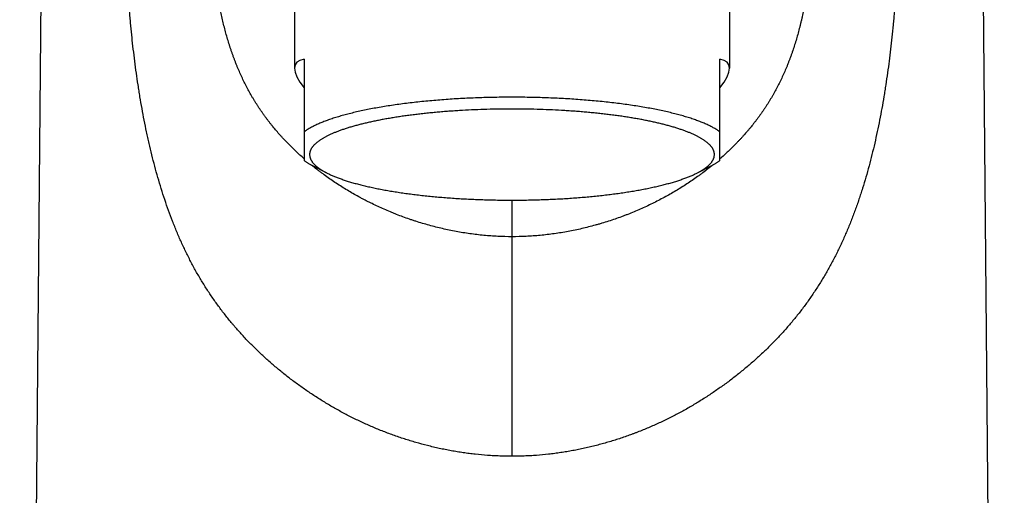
# Model space of a CAD drawing. Header units: millimetres. Extents: x 29 to 368, y 3 to 383.
# Tile 18 of 32: x 79 to 124, y 290 to 312. Entities that reach past the tile are written whole.
import ezdxf

# ---------------------------------------------------------------- set-up
doc = ezdxf.new("R2010")
doc.units = ezdxf.units.MM
doc.header["$LTSCALE"] = 23.1
doc.layers.get('0').update_dxf_attribs({"linetype": 'CONTINUOUS'})

msp = doc.modelspace()

# ---------------------------------------------------------------- linework, layer by layer
at = {"color": 7, "linetype": 'CONTINUOUS'}
for p, q in [((80.739, 341.774), (79.496, 207.237)), ((123.254, 341.774), (124.496, 207.237)), ((92.061, 315.239), (92.061, 309.345)), ((111.931, 315.239), (111.931, 309.345)), ((92.496, 309.755), (92.496, 305.129)), ((111.496, 305.129), (111.496, 309.755)), ((93.518, 304.566), (92.89, 304.89)), ((110.475, 304.566), (111.102, 304.89))]:
    msp.add_line(p, q, dxfattribs=at)
at = {"color": 9, "linetype": 'CONTINUOUS'}
msp.add_line((101.996, 303.317), (101.996, 291.614), dxfattribs=at)
at = {"color": 7, "linetype": 'CONTINUOUS'}
for major_axis, start_param, end_param in [((9.887, -5.782), 2.943249, 3.537272), ((9.887, 5.782), 5.887506, 6.481529)]:
    msp.add_ellipse((101.996, 303.756), major_axis=major_axis, ratio=0.169264, start_param=start_param, end_param=end_param, dxfattribs=at)
at = {"color": 9, "linetype": 'CONTINUOUS'}
for points, knots in [([(101.996, 291.614), (101.903, 291.614), (101.716, 291.615), (101.436, 291.623), (101.157, 291.636), (100.784, 291.66), (100.413, 291.694), (100.043, 291.738), (99.767, 291.776), (99.492, 291.818), (99.218, 291.866), (98.945, 291.917), (98.674, 291.974), (98.404, 292.035), (98.047, 292.122), (97.692, 292.218), (97.341, 292.322), (97.08, 292.404), (96.821, 292.491), (96.564, 292.58), (96.309, 292.674), (96.056, 292.772), (95.805, 292.873), (95.557, 292.978), (95.311, 293.086), (95.068, 293.198), (94.867, 293.295), (94.707, 293.374), (94.47, 293.494), (94.197, 293.639), (93.889, 293.811), (93.66, 293.943), (93.435, 294.078), (93.212, 294.216), (92.991, 294.357), (92.774, 294.501), (92.559, 294.647), (92.346, 294.796), (92.136, 294.948), (91.929, 295.102), (91.725, 295.259), (91.524, 295.418), (91.325, 295.581), (91.064, 295.8), (90.808, 296.025), (90.558, 296.255), (90.312, 296.488), (90.072, 296.727), (89.838, 296.97), (89.666, 297.156), (89.497, 297.343), (89.358, 297.502), (89.249, 297.63), (89.14, 297.759), (88.953, 297.987), (88.746, 298.253), (88.545, 298.523), (88.398, 298.729), (88.254, 298.937), (88.113, 299.148), (87.975, 299.362), (87.841, 299.578), (87.71, 299.796), (87.583, 300.017), (87.459, 300.241), (87.338, 300.467), (87.22, 300.695), (87.067, 301.003), (86.921, 301.314), (86.781, 301.629), (86.678, 301.868), (86.579, 302.109), (86.45, 302.433), (86.297, 302.842), (86.124, 303.339), (85.962, 303.843), (85.81, 304.352), (85.667, 304.867), (85.534, 305.386), (85.431, 305.822), (85.352, 306.173), (85.276, 306.526), (85.186, 306.969), (85.086, 307.504), (85.009, 307.952), (84.95, 308.311), (84.894, 308.672), (84.828, 309.125), (84.755, 309.671), (84.689, 310.219), (84.639, 310.676), (84.601, 311.043), (84.574, 311.319), (84.549, 311.595), (84.525, 311.872), (84.502, 312.149), (84.474, 312.519), (84.441, 312.981), (84.408, 313.538), (84.384, 314.002), (84.367, 314.374), (84.356, 314.653), (84.346, 314.932), (84.334, 315.305), (84.325, 315.678), (84.318, 316.051), (84.314, 316.331), (84.312, 316.611), (84.31, 316.891), (84.31, 317.124), (84.311, 317.311), (84.312, 317.451), (84.313, 317.591), (84.316, 317.778), (84.32, 318.011), (84.326, 318.291), (84.334, 318.571), (84.343, 318.851), (84.354, 319.13), (84.367, 319.41), (84.381, 319.689), (84.396, 319.969), (84.418, 320.34), (84.45, 320.804), (84.494, 321.36), (84.544, 321.915), (84.591, 322.376), (84.632, 322.744), (84.664, 323.019), (84.697, 323.294), (84.745, 323.66), (84.795, 324.025), (84.849, 324.388), (84.906, 324.75), (84.966, 325.112), (85.03, 325.471), (85.081, 325.74), (85.133, 326.008), (85.187, 326.275), (85.243, 326.541), (85.321, 326.894), (85.424, 327.333), (85.557, 327.855), (85.699, 328.372), (85.827, 328.798), (85.935, 329.136), (86.018, 329.388), (86.104, 329.638), (86.193, 329.886), (86.285, 330.132), (86.38, 330.376), (86.478, 330.618), (86.579, 330.858), (86.684, 331.096), (86.792, 331.331), (86.904, 331.564), (87.019, 331.794), (87.137, 332.021), (87.259, 332.246), (87.385, 332.468), (87.514, 332.687), (87.647, 332.903), (87.784, 333.116), (87.924, 333.326), (88.044, 333.498), (88.142, 333.634), (88.216, 333.736), (88.291, 333.836), (88.393, 333.969), (88.522, 334.134), (88.68, 334.328), (88.815, 334.487), (88.924, 334.613), (89.035, 334.737), (89.176, 334.891), (89.347, 335.074), (89.522, 335.253), (89.7, 335.431), (89.88, 335.605), (90.032, 335.749), (90.156, 335.863), (90.249, 335.949), (90.343, 336.033), (90.468, 336.145), (90.627, 336.284), (90.82, 336.449), (91.016, 336.612), (91.28, 336.828), (91.548, 337.039), (91.82, 337.246), (92.097, 337.452), (92.447, 337.705), (92.804, 337.951), (93.093, 338.145), (93.313, 338.289), (93.534, 338.431), (93.758, 338.571), (93.984, 338.709), (94.212, 338.845), (94.442, 338.979), (94.674, 339.11), (94.909, 339.239), (95.145, 339.365), (95.384, 339.489), (95.625, 339.609), (95.869, 339.727), (96.197, 339.88), (96.529, 340.025), (96.865, 340.164), (97.119, 340.264), (97.376, 340.361), (97.634, 340.454), (97.895, 340.542), (98.158, 340.626), (98.422, 340.706), (98.778, 340.806), (99.137, 340.896), (99.499, 340.975), (99.772, 341.029), (100.047, 341.077), (100.323, 341.12), (100.6, 341.156), (100.878, 341.186), (101.157, 341.21), (101.436, 341.227), (101.716, 341.238), (101.903, 341.24), (101.996, 341.24)], [0, 0, 0, 0, 0.004088, 0.008175, 0.012261, 0.016345, 0.024503, 0.028576, 0.032645, 0.036708, 0.040766, 0.044817, 0.048862, 0.052899, 0.056928, 0.064961, 0.068964, 0.072958, 0.076942, 0.080916, 0.08488, 0.088833, 0.092777, 0.096709, 0.100631, 0.104542, 0.108443, 0.110389, 0.112332, 0.120079, 0.123937, 0.127784, 0.131621, 0.135447, 0.139263, 0.143069, 0.146865, 0.150651, 0.154428, 0.158196, 0.161955, 0.165705, 0.169448, 0.173183, 0.180631, 0.184346, 0.188056, 0.19546, 0.199156, 0.202849, 0.206539, 0.210227, 0.21207, 0.213914, 0.2176, 0.224973, 0.228662, 0.232354, 0.236049, 0.239749, 0.243454, 0.247165, 0.250881, 0.254605, 0.258336, 0.262075, 0.265821, 0.269576, 0.27711, 0.28089, 0.28468, 0.288479, 0.292287, 0.299932, 0.307614, 0.315334, 0.323089, 0.330878, 0.338701, 0.346555, 0.350494, 0.35444, 0.362353, 0.370292, 0.378258, 0.382249, 0.386247, 0.394257, 0.402289, 0.410339, 0.418406, 0.422446, 0.42649, 0.430537, 0.434587, 0.438641, 0.442698, 0.45082, 0.458953, 0.467096, 0.47117, 0.475247, 0.479325, 0.483404, 0.491568, 0.495652, 0.499737, 0.503822, 0.507909, 0.511995, 0.514039, 0.516083, 0.518126, 0.52017, 0.524257, 0.528344, 0.53243, 0.536516, 0.5406, 0.544683, 0.548764, 0.552843, 0.556921, 0.565069, 0.573207, 0.581332, 0.589443, 0.593493, 0.597539, 0.601581, 0.605618, 0.613676, 0.617698, 0.621714, 0.629727, 0.633724, 0.637714, 0.641697, 0.645674, 0.649642, 0.653603, 0.661499, 0.669361, 0.677185, 0.68497, 0.688847, 0.692714, 0.696571, 0.700416, 0.704251, 0.708075, 0.711886, 0.715687, 0.719475, 0.723251, 0.727016, 0.730769, 0.73451, 0.738241, 0.74196, 0.74567, 0.749371, 0.753062, 0.756745, 0.760421, 0.762256, 0.76409, 0.765922, 0.767753, 0.771411, 0.775066, 0.778718, 0.780543, 0.782369, 0.78602, 0.789673, 0.793329, 0.79699, 0.800655, 0.804327, 0.806165, 0.808006, 0.809848, 0.811693, 0.815388, 0.819092, 0.822805, 0.826527, 0.834002, 0.837754, 0.841517, 0.849076, 0.856678, 0.860496, 0.864325, 0.868165, 0.872016, 0.875878, 0.87975, 0.883633, 0.887527, 0.89143, 0.895345, 0.899269, 0.903203, 0.907147, 0.911101, 0.919037, 0.923019, 0.92701, 0.93101, 0.935018, 0.939035, 0.943059, 0.947091, 0.951131, 0.95923, 0.963289, 0.967353, 0.971422, 0.975496, 0.979574, 0.983655, 0.987739, 0.991825, 0.995912, 1, 1, 1, 1]), ([(101.996, 341.24), (102.09, 341.24), (102.276, 341.238), (102.556, 341.227), (102.835, 341.209), (103.113, 341.185), (103.391, 341.154), (103.668, 341.117), (103.943, 341.073), (104.308, 341.008), (104.761, 340.911), (105.298, 340.773), (105.74, 340.641), (106.09, 340.527), (106.349, 340.437), (106.607, 340.342), (106.862, 340.244), (107.116, 340.141), (107.367, 340.035), (107.616, 339.926), (107.822, 339.831), (107.985, 339.754), (108.148, 339.676), (108.43, 339.537), (108.748, 339.371), (109.063, 339.2), (109.296, 339.069), (109.527, 338.936), (109.756, 338.8), (109.982, 338.662), (110.207, 338.522), (110.392, 338.404), (110.54, 338.309), (110.686, 338.212), (110.868, 338.091), (111.085, 337.944), (111.263, 337.82), (111.405, 337.72), (111.546, 337.62), (111.721, 337.493), (111.93, 337.34), (112.136, 337.185), (112.407, 336.976), (112.675, 336.764), (112.939, 336.548), (113.134, 336.385), (113.326, 336.22), (113.485, 336.081), (113.611, 335.968), (113.736, 335.856), (113.89, 335.714), (114.043, 335.57), (114.164, 335.454), (114.254, 335.366), (114.343, 335.278), (114.461, 335.16), (114.607, 335.011), (114.779, 334.83), (114.949, 334.646), (115.115, 334.459), (115.25, 334.301), (115.357, 334.174), (115.436, 334.077), (115.515, 333.98), (115.618, 333.849), (115.745, 333.683), (115.894, 333.481), (116.039, 333.276), (116.157, 333.102), (116.249, 332.962), (116.341, 332.821), (116.453, 332.642), (116.583, 332.424), (116.71, 332.204), (116.833, 331.981), (116.953, 331.755), (117.069, 331.526), (117.182, 331.295), (117.291, 331.061), (117.396, 330.824), (117.499, 330.586), (117.598, 330.345), (117.693, 330.101), (117.786, 329.856), (117.876, 329.609), (117.963, 329.36), (118.047, 329.109), (118.155, 328.772), (118.258, 328.433), (118.356, 328.09), (118.45, 327.745), (118.539, 327.398), (118.624, 327.049), (118.685, 326.785), (118.744, 326.521), (118.8, 326.255), (118.855, 325.989), (118.907, 325.721), (118.958, 325.453), (119.022, 325.094), (119.098, 324.643), (119.182, 324.099), (119.245, 323.644), (119.293, 323.279), (119.327, 323.005), (119.359, 322.73), (119.39, 322.454), (119.419, 322.179), (119.456, 321.81), (119.498, 321.348), (119.542, 320.793), (119.58, 320.237), (119.607, 319.772), (119.626, 319.4), (119.638, 319.121), (119.649, 318.842), (119.659, 318.562), (119.667, 318.283), (119.673, 318.003), (119.678, 317.723), (119.68, 317.49), (119.682, 317.304), (119.682, 317.117), (119.682, 316.884), (119.681, 316.605), (119.678, 316.325), (119.675, 316.092), (119.672, 315.906), (119.668, 315.719), (119.663, 315.486), (119.655, 315.207), (119.646, 314.928), (119.636, 314.649), (119.625, 314.37), (119.608, 313.999), (119.588, 313.628), (119.567, 313.257), (119.543, 312.887), (119.517, 312.518), (119.488, 312.148), (119.465, 311.872), (119.441, 311.596), (119.407, 311.228), (119.361, 310.77), (119.3, 310.221), (119.233, 309.674), (119.16, 309.13), (119.093, 308.677), (119.037, 308.317), (118.978, 307.958), (118.9, 307.51), (118.799, 306.977), (118.691, 306.446), (118.574, 305.92), (118.449, 305.397), (118.315, 304.879), (118.171, 304.366), (118.043, 303.942), (117.936, 303.606), (117.853, 303.356), (117.767, 303.107), (117.679, 302.86), (117.588, 302.615), (117.494, 302.371), (117.397, 302.129), (117.297, 301.889), (117.194, 301.652), (117.053, 301.338), (116.905, 301.027), (116.751, 300.721), (116.633, 300.494), (116.511, 300.269), (116.386, 300.046), (116.258, 299.826), (116.083, 299.536), (115.856, 299.18), (115.57, 298.762), (115.271, 298.354), (115.011, 298.023), (114.797, 297.763), (114.634, 297.571), (114.468, 297.381), (114.242, 297.131), (113.952, 296.824), (113.652, 296.526), (113.407, 296.293), (113.157, 296.062), (112.902, 295.837), (112.642, 295.617), (112.443, 295.455), (112.242, 295.294), (112.039, 295.137), (111.832, 294.982), (111.623, 294.83), (111.411, 294.68), (111.197, 294.533), (111.016, 294.412), (110.87, 294.318), (110.723, 294.223), (110.538, 294.108), (110.313, 293.972), (110.086, 293.838), (109.856, 293.708), (109.623, 293.581), (109.388, 293.458), (109.151, 293.337), (108.91, 293.22), (108.668, 293.107), (108.423, 292.997), (108.175, 292.891), (107.925, 292.789), (107.715, 292.707), (107.546, 292.643), (107.376, 292.58), (107.163, 292.504), (106.904, 292.417), (106.644, 292.334), (106.381, 292.255), (106.117, 292.18), (105.851, 292.109), (105.583, 292.042), (105.314, 291.98), (105.043, 291.923), (104.771, 291.87), (104.498, 291.822), (104.223, 291.779), (103.947, 291.74), (103.578, 291.696), (103.207, 291.661), (102.835, 291.636), (102.556, 291.623), (102.276, 291.615), (102.09, 291.614), (101.996, 291.614)], [0, 0, 0, 0, 0.004088, 0.008176, 0.012262, 0.016346, 0.020427, 0.024506, 0.02858, 0.03265, 0.040773, 0.048873, 0.056946, 0.060972, 0.064989, 0.068999, 0.073, 0.076992, 0.080976, 0.08495, 0.088916, 0.090895, 0.092872, 0.096818, 0.104682, 0.108599, 0.112506, 0.116403, 0.12029, 0.124166, 0.128032, 0.131887, 0.133811, 0.135732, 0.139565, 0.143388, 0.1472, 0.149102, 0.151001, 0.15479, 0.158569, 0.162337, 0.166095, 0.173579, 0.177306, 0.181023, 0.184731, 0.188431, 0.190277, 0.192121, 0.195803, 0.199478, 0.201313, 0.203146, 0.204978, 0.206808, 0.210465, 0.214119, 0.217769, 0.221419, 0.225069, 0.226895, 0.228721, 0.230548, 0.232375, 0.236034, 0.239699, 0.243369, 0.247047, 0.248889, 0.250733, 0.254427, 0.258131, 0.261845, 0.26557, 0.269306, 0.273054, 0.276813, 0.280584, 0.284367, 0.288162, 0.29197, 0.295789, 0.299619, 0.303461, 0.307313, 0.311177, 0.315051, 0.32283, 0.326734, 0.330649, 0.338506, 0.342448, 0.346399, 0.350358, 0.354325, 0.3583, 0.362282, 0.366271, 0.370267, 0.378278, 0.386314, 0.394371, 0.398407, 0.402448, 0.406494, 0.410544, 0.414597, 0.418655, 0.42678, 0.434917, 0.443065, 0.451222, 0.455304, 0.459387, 0.463471, 0.467557, 0.471643, 0.47573, 0.479818, 0.483906, 0.485949, 0.487993, 0.49208, 0.496167, 0.500253, 0.504338, 0.50638, 0.508422, 0.512504, 0.516586, 0.520666, 0.524744, 0.52882, 0.532895, 0.541037, 0.545105, 0.54917, 0.557292, 0.561349, 0.565402, 0.569452, 0.573499, 0.581582, 0.589648, 0.597697, 0.605727, 0.613736, 0.617732, 0.621723, 0.629686, 0.637623, 0.645533, 0.653414, 0.661265, 0.669083, 0.676868, 0.684619, 0.68848, 0.692333, 0.696177, 0.700011, 0.703835, 0.70765, 0.711455, 0.715251, 0.719038, 0.722815, 0.730343, 0.734095, 0.737839, 0.741574, 0.745303, 0.749024, 0.752739, 0.760151, 0.767544, 0.774925, 0.782299, 0.785987, 0.789675, 0.793365, 0.797057, 0.804451, 0.811861, 0.815573, 0.819291, 0.826747, 0.830485, 0.834231, 0.837985, 0.841747, 0.845519, 0.849299, 0.853088, 0.856887, 0.860696, 0.862604, 0.864515, 0.868344, 0.872183, 0.876033, 0.879893, 0.883764, 0.887645, 0.891536, 0.895439, 0.899352, 0.903275, 0.907209, 0.911154, 0.915109, 0.91709, 0.919074, 0.923049, 0.927034, 0.931029, 0.935033, 0.939045, 0.943067, 0.947097, 0.951134, 0.955179, 0.959231, 0.963289, 0.967353, 0.971422, 0.975496, 0.983654, 0.987738, 0.991825, 0.995912, 1, 1, 1, 1]), ([(92.496, 305.205), (92.367, 305.319), (92.176, 305.492), (91.929, 305.731), (91.748, 305.913), (91.601, 306.067), (91.486, 306.193), (91.372, 306.319), (91.233, 306.478), (91.097, 306.641), (90.99, 306.773), (90.912, 306.872), (90.834, 306.972), (90.758, 307.074), (90.683, 307.176), (90.622, 307.261), (90.574, 307.33), (90.538, 307.382), (90.502, 307.434), (90.466, 307.487), (90.431, 307.539), (90.385, 307.61), (90.327, 307.699), (90.26, 307.807), (90.193, 307.916), (90.127, 308.026), (90.041, 308.175), (89.894, 308.441), (89.736, 308.753), (89.588, 309.073), (89.499, 309.277), (89.43, 309.443), (89.379, 309.568), (89.33, 309.695), (89.282, 309.823), (89.235, 309.951), (89.189, 310.081), (89.144, 310.212), (89.086, 310.388), (89.017, 310.61), (88.939, 310.879), (88.866, 311.15), (88.797, 311.424), (88.733, 311.701), (88.674, 311.979), (88.619, 312.258), (88.568, 312.539), (88.521, 312.821), (88.478, 313.104), (88.438, 313.387), (88.403, 313.672), (88.37, 313.956), (88.342, 314.242), (88.316, 314.527), (88.285, 314.908), (88.255, 315.385), (88.232, 315.862), (88.219, 316.244), (88.211, 316.531), (88.205, 316.817), (88.202, 317.056), (88.201, 317.247), (88.2, 317.391), (88.199, 317.534), (88.199, 317.677), (88.2, 317.82), (88.201, 318.011), (88.203, 318.25), (88.208, 318.536), (88.217, 318.917), (88.234, 319.393), (88.259, 319.869), (88.284, 320.249), (88.305, 320.533), (88.329, 320.818), (88.366, 321.196), (88.398, 321.48), (88.422, 321.669)], [0, 0, 0, 0, 0.029248, 0.043808, 0.058328, 0.072812, 0.080042, 0.087262, 0.101675, 0.11606, 0.123246, 0.130425, 0.137599, 0.144769, 0.151934, 0.159095, 0.162674, 0.166253, 0.16983, 0.173406, 0.176986, 0.180573, 0.187765, 0.194981, 0.20222, 0.209485, 0.216775, 0.23144, 0.261131, 0.276169, 0.29134, 0.298976, 0.306644, 0.314343, 0.322075, 0.329839, 0.337632, 0.345454, 0.353303, 0.369078, 0.384942, 0.400884, 0.416894, 0.432953, 0.449055, 0.465193, 0.481359, 0.497545, 0.513748, 0.529964, 0.546189, 0.562419, 0.578652, 0.594886, 0.611121, 0.643588, 0.676054, 0.692286, 0.708519, 0.724753, 0.740988, 0.749105, 0.757222, 0.765339, 0.773455, 0.781569, 0.789681, 0.8059, 0.82211, 0.838312, 0.870686, 0.903028, 0.91919, 0.935349, 0.951508, 0.967667, 1, 1, 1, 1]), ([(115.571, 321.671), (115.594, 321.482), (115.627, 321.199), (115.663, 320.821), (115.687, 320.536), (115.709, 320.252), (115.728, 319.967), (115.744, 319.683), (115.762, 319.302), (115.775, 318.922), (115.784, 318.541), (115.789, 318.254), (115.792, 318.016), (115.793, 317.825), (115.793, 317.682), (115.793, 317.538), (115.793, 317.395), (115.792, 317.252), (115.79, 317.061), (115.787, 316.822), (115.782, 316.535), (115.774, 316.249), (115.761, 315.867), (115.738, 315.39), (115.708, 314.913), (115.677, 314.532), (115.652, 314.247), (115.623, 313.962), (115.591, 313.677), (115.561, 313.44), (115.536, 313.251), (115.516, 313.109), (115.495, 312.968), (115.465, 312.779), (115.426, 312.544), (115.375, 312.263), (115.32, 311.984), (115.271, 311.752), (115.229, 311.567), (115.196, 311.429), (115.163, 311.291), (115.116, 311.109), (115.055, 310.882), (114.977, 310.613), (114.895, 310.346), (114.821, 310.127), (114.76, 309.953), (114.713, 309.824), (114.665, 309.696), (114.616, 309.569), (114.565, 309.443), (114.496, 309.277), (114.407, 309.072), (114.258, 308.751), (114.1, 308.438), (113.952, 308.171), (113.866, 308.021), (113.8, 307.911), (113.734, 307.801), (113.666, 307.693), (113.608, 307.604), (113.562, 307.533), (113.526, 307.48), (113.491, 307.428), (113.455, 307.376), (113.419, 307.323), (113.37, 307.254), (113.309, 307.169), (113.234, 307.066), (113.158, 306.965), (113.054, 306.831), (112.949, 306.699), (112.841, 306.568), (112.731, 306.439), (112.62, 306.311), (112.506, 306.185), (112.419, 306.091), (112.332, 305.998), (112.213, 305.875), (112.063, 305.724), (111.878, 305.545), (111.689, 305.37), (111.561, 305.256), (111.496, 305.199)], [0, 0, 0, 0, 0.032291, 0.04843, 0.064568, 0.080708, 0.096852, 0.113002, 0.12916, 0.161503, 0.177691, 0.193888, 0.210095, 0.218201, 0.226309, 0.234419, 0.24253, 0.250641, 0.258753, 0.274976, 0.291199, 0.30742, 0.323641, 0.356083, 0.388527, 0.40475, 0.420973, 0.437196, 0.453416, 0.469632, 0.477738, 0.485841, 0.493942, 0.502039, 0.518221, 0.534384, 0.550522, 0.566627, 0.574664, 0.582691, 0.590706, 0.59871, 0.614666, 0.630546, 0.64634, 0.662036, 0.669843, 0.677621, 0.685369, 0.693086, 0.700771, 0.708425, 0.723636, 0.738714, 0.768487, 0.783192, 0.790501, 0.797784, 0.80504, 0.812273, 0.819482, 0.823076, 0.826664, 0.830248, 0.833832, 0.837417, 0.841002, 0.848174, 0.855349, 0.862526, 0.869707, 0.884079, 0.891271, 0.898466, 0.912873, 0.920087, 0.92731, 0.934541, 0.941779, 0.956278, 0.970812, 0.985385, 1, 1, 1, 1]), ([(101.996, 301.646), (101.781, 301.646), (101.459, 301.653), (101.03, 301.679), (100.602, 301.714), (100.177, 301.764), (99.755, 301.828), (99.44, 301.883), (99.127, 301.945), (98.714, 302.035), (98.306, 302.139), (97.902, 302.254), (97.652, 302.332), (97.453, 302.397), (97.257, 302.464), (97.012, 302.551), (96.771, 302.643), (96.579, 302.719), (96.389, 302.797), (96.153, 302.898), (95.874, 303.024), (95.644, 303.133), (95.462, 303.223), (95.327, 303.292), (95.192, 303.362), (95.014, 303.457), (94.707, 303.627), (94.278, 303.882), (93.862, 304.154), (93.537, 304.381), (93.339, 304.526), (93.182, 304.645), (93.027, 304.765), (92.912, 304.856), (92.836, 304.918)], [0, 0, 0, 0, 0.065075, 0.097583, 0.130054, 0.194836, 0.227132, 0.259351, 0.291484, 0.323526, 0.38731, 0.41905, 0.450682, 0.466456, 0.482203, 0.513608, 0.544895, 0.560494, 0.576061, 0.6071, 0.638009, 0.668793, 0.68414, 0.699458, 0.714745, 0.730003, 0.760431, 0.820945, 0.881024, 0.910912, 0.940703, 0.955564, 0.970401, 1, 1, 1, 1]), ([(111.179, 304.93), (111.103, 304.868), (110.95, 304.745), (110.755, 304.596), (110.597, 304.478), (110.437, 304.362), (110.152, 304.163), (109.735, 303.891), (109.306, 303.635), (108.954, 303.439), (108.686, 303.298), (108.414, 303.161), (108.138, 303.029), (107.858, 302.903), (107.575, 302.781), (107.336, 302.685), (107.143, 302.61), (106.949, 302.537), (106.704, 302.45), (106.407, 302.351), (106.157, 302.273), (105.955, 302.214), (105.752, 302.157), (105.497, 302.089), (105.085, 301.989), (104.668, 301.903), (104.247, 301.829), (103.823, 301.765), (103.396, 301.715), (102.967, 301.679), (102.536, 301.653), (102.212, 301.646), (101.996, 301.646)], [0, 0, 0, 0, 0.029581, 0.059253, 0.074126, 0.089021, 0.118881, 0.178897, 0.239345, 0.269741, 0.300254, 0.330887, 0.361642, 0.392524, 0.423537, 0.454683, 0.470304, 0.485956, 0.51735, 0.548866, 0.580497, 0.596355, 0.612242, 0.644096, 0.676056, 0.740276, 0.772527, 0.80486, 0.869731, 0.902252, 0.934813, 1, 1, 1, 1])]:
    msp.add_open_spline(points, degree=3, knots=knots, dxfattribs=at)
at = {"color": 7, "linetype": 'CONTINUOUS'}
for points, knots in [([(101.996, 308.018), (101.865, 308.018), (101.601, 308.017), (101.207, 308.012), (100.813, 308.003), (100.422, 307.991), (100.033, 307.975), (99.647, 307.956), (99.265, 307.933), (98.887, 307.907), (98.514, 307.877), (98.147, 307.844), (97.786, 307.808), (97.431, 307.769), (97.084, 307.727), (96.744, 307.681), (96.413, 307.633), (96.091, 307.581), (95.778, 307.527), (95.475, 307.47), (95.182, 307.41), (94.944, 307.358), (94.76, 307.315), (94.626, 307.282), (94.495, 307.249), (94.367, 307.215), (94.242, 307.181), (94.12, 307.146), (94.001, 307.11), (93.885, 307.074), (93.773, 307.038), (93.663, 307.001), (93.557, 306.963), (93.455, 306.925), (93.355, 306.887), (93.26, 306.848), (93.167, 306.808), (93.078, 306.769), (92.993, 306.729), (92.911, 306.688), (92.833, 306.647), (92.758, 306.606), (92.687, 306.565), (92.62, 306.523), (92.557, 306.481), (92.516, 306.452), (92.496, 306.437)], [0, 0, 0, 0, 0.040647, 0.081233, 0.121697, 0.161978, 0.202016, 0.24175, 0.281121, 0.320071, 0.35854, 0.396473, 0.433814, 0.470506, 0.506497, 0.541734, 0.576166, 0.609745, 0.642422, 0.674153, 0.704894, 0.734603, 0.749059, 0.763243, 0.77715, 0.790776, 0.804118, 0.817171, 0.829931, 0.842396, 0.854562, 0.866427, 0.877986, 0.88924, 0.900184, 0.910817, 0.921139, 0.931148, 0.940843, 0.950225, 0.959294, 0.968051, 0.976497, 0.984635, 0.992468, 1, 1, 1, 1]), ([(111.496, 306.437), (111.477, 306.452), (111.436, 306.481), (111.372, 306.523), (111.305, 306.565), (111.234, 306.606), (111.16, 306.647), (111.082, 306.688), (111, 306.729), (110.914, 306.769), (110.825, 306.808), (110.733, 306.848), (110.637, 306.887), (110.538, 306.925), (110.435, 306.963), (110.329, 307.001), (110.22, 307.038), (110.108, 307.074), (109.992, 307.11), (109.873, 307.146), (109.751, 307.181), (109.626, 307.215), (109.498, 307.249), (109.366, 307.282), (109.232, 307.315), (109.048, 307.358), (108.811, 307.41), (108.518, 307.47), (108.215, 307.527), (107.902, 307.581), (107.58, 307.633), (107.248, 307.681), (106.909, 307.727), (106.561, 307.769), (106.207, 307.808), (105.846, 307.844), (105.478, 307.877), (105.105, 307.907), (104.728, 307.933), (104.346, 307.956), (103.96, 307.975), (103.571, 307.991), (103.179, 308.003), (102.786, 308.012), (102.392, 308.017), (102.128, 308.018), (101.996, 308.018)], [0, 0, 0, 0, 0.007532, 0.015365, 0.023503, 0.031949, 0.040706, 0.049775, 0.059157, 0.068852, 0.078861, 0.089183, 0.099816, 0.11076, 0.122014, 0.133573, 0.145438, 0.157604, 0.170069, 0.182829, 0.195882, 0.209224, 0.22285, 0.236757, 0.250941, 0.265397, 0.295106, 0.325847, 0.357578, 0.390255, 0.423834, 0.458266, 0.493503, 0.529494, 0.566186, 0.603527, 0.64146, 0.679929, 0.718879, 0.75825, 0.797984, 0.838022, 0.878303, 0.918767, 0.959353, 1, 1, 1, 1]), ([(101.996, 307.479), (101.805, 307.479), (101.424, 307.476), (100.855, 307.464), (100.289, 307.444), (99.822, 307.421), (99.452, 307.399), (99.178, 307.38), (98.907, 307.36), (98.638, 307.337), (98.373, 307.313), (98.111, 307.287), (97.853, 307.259), (97.599, 307.229), (97.349, 307.198), (97.104, 307.164), (96.863, 307.129), (96.628, 307.093), (96.397, 307.055), (96.172, 307.015), (95.952, 306.974), (95.738, 306.931), (95.53, 306.887), (95.329, 306.841), (95.134, 306.794), (94.945, 306.745), (94.763, 306.696), (94.588, 306.645), (94.42, 306.592), (94.259, 306.539), (94.106, 306.485), (93.984, 306.438), (93.889, 306.4), (93.821, 306.372), (93.755, 306.343), (93.691, 306.314), (93.629, 306.285), (93.569, 306.256), (93.511, 306.227), (93.455, 306.197), (93.401, 306.167), (93.349, 306.137), (93.299, 306.107), (93.252, 306.077), (93.206, 306.046), (93.162, 306.015), (93.121, 305.985), (93.082, 305.954), (93.045, 305.922), (93.01, 305.891), (92.977, 305.86), (92.946, 305.828), (92.917, 305.797), (92.891, 305.765), (92.867, 305.733), (92.845, 305.701), (92.825, 305.67), (92.807, 305.638), (92.792, 305.605), (92.779, 305.573), (92.768, 305.541), (92.759, 305.509), (92.753, 305.477), (92.748, 305.444), (92.746, 305.412), (92.746, 305.38), (92.749, 305.348), (92.753, 305.315), (92.76, 305.283), (92.769, 305.251), (92.78, 305.219), (92.794, 305.186), (92.81, 305.154), (92.827, 305.122), (92.848, 305.09), (92.87, 305.059), (92.894, 305.027), (92.921, 304.995), (92.95, 304.964), (92.981, 304.932), (93.014, 304.901), (93.049, 304.87), (93.087, 304.839), (93.126, 304.808), (93.168, 304.777), (93.212, 304.746), (93.258, 304.716), (93.306, 304.685), (93.356, 304.655), (93.408, 304.625), (93.462, 304.595), (93.499, 304.576), (93.518, 304.566)], [0, 0, 0, 0, 0.052043, 0.103897, 0.155373, 0.206283, 0.231469, 0.256444, 0.281187, 0.305675, 0.329886, 0.353798, 0.377391, 0.400642, 0.423532, 0.446041, 0.468149, 0.489836, 0.511084, 0.531876, 0.552193, 0.572019, 0.591338, 0.610134, 0.628393, 0.6461, 0.663243, 0.67981, 0.695789, 0.711172, 0.725948, 0.740112, 0.746963, 0.753658, 0.760197, 0.76658, 0.772808, 0.778879, 0.784793, 0.790552, 0.796156, 0.801605, 0.806899, 0.812041, 0.817032, 0.821872, 0.826565, 0.831111, 0.835515, 0.839778, 0.843905, 0.8479, 0.851766, 0.855509, 0.859135, 0.86265, 0.866061, 0.869377, 0.872606, 0.875757, 0.878842, 0.88187, 0.884855, 0.887808, 0.890742, 0.893671, 0.896607, 0.899564, 0.902553, 0.905589, 0.908681, 0.911842, 0.915082, 0.91841, 0.921834, 0.925363, 0.929004, 0.932763, 0.936645, 0.940656, 0.944801, 0.949082, 0.953505, 0.95807, 0.962782, 0.967642, 0.972652, 0.977813, 0.983128, 0.988597, 0.994221, 1, 1, 1, 1]), ([(110.475, 304.566), (110.493, 304.576), (110.53, 304.595), (110.585, 304.625), (110.637, 304.655), (110.687, 304.685), (110.735, 304.716), (110.781, 304.746), (110.825, 304.777), (110.866, 304.808), (110.906, 304.839), (110.943, 304.87), (110.979, 304.901), (111.012, 304.932), (111.043, 304.964), (111.072, 304.995), (111.098, 305.027), (111.123, 305.059), (111.145, 305.09), (111.165, 305.122), (111.183, 305.154), (111.199, 305.186), (111.212, 305.219), (111.224, 305.251), (111.233, 305.283), (111.239, 305.315), (111.244, 305.348), (111.246, 305.38), (111.246, 305.412), (111.244, 305.444), (111.24, 305.477), (111.234, 305.509), (111.225, 305.541), (111.214, 305.573), (111.201, 305.605), (111.185, 305.638), (111.168, 305.67), (111.148, 305.701), (111.126, 305.733), (111.102, 305.765), (111.075, 305.797), (111.047, 305.828), (111.016, 305.86), (110.983, 305.891), (110.948, 305.922), (110.911, 305.954), (110.872, 305.985), (110.83, 306.015), (110.787, 306.046), (110.741, 306.077), (110.693, 306.107), (110.643, 306.137), (110.592, 306.167), (110.538, 306.197), (110.482, 306.227), (110.424, 306.256), (110.364, 306.285), (110.301, 306.314), (110.237, 306.343), (110.171, 306.372), (110.103, 306.4), (110.009, 306.438), (109.886, 306.485), (109.733, 306.539), (109.573, 306.592), (109.405, 306.645), (109.23, 306.696), (109.048, 306.745), (108.859, 306.794), (108.664, 306.841), (108.462, 306.887), (108.254, 306.931), (108.041, 306.974), (107.821, 307.015), (107.596, 307.055), (107.365, 307.093), (107.129, 307.129), (106.889, 307.164), (106.643, 307.198), (106.394, 307.229), (106.14, 307.259), (105.882, 307.287), (105.62, 307.313), (105.355, 307.337), (105.086, 307.36), (104.815, 307.38), (104.541, 307.399), (104.171, 307.421), (103.703, 307.444), (103.138, 307.464), (102.568, 307.476), (102.187, 307.479), (101.996, 307.479)], [0, 0, 0, 0, 0.005779, 0.011403, 0.016872, 0.022187, 0.027348, 0.032358, 0.037218, 0.04193, 0.046495, 0.050918, 0.055199, 0.059344, 0.063355, 0.067237, 0.070996, 0.074637, 0.078166, 0.08159, 0.084918, 0.088158, 0.091319, 0.094411, 0.097447, 0.100436, 0.103393, 0.106329, 0.109258, 0.112192, 0.115145, 0.11813, 0.121158, 0.124243, 0.127394, 0.130623, 0.133939, 0.13735, 0.140865, 0.144491, 0.148234, 0.1521, 0.156095, 0.160222, 0.164485, 0.168889, 0.173435, 0.178128, 0.182968, 0.187959, 0.193101, 0.198395, 0.203844, 0.209448, 0.215207, 0.221121, 0.227192, 0.23342, 0.239803, 0.246342, 0.253037, 0.259888, 0.274052, 0.288828, 0.304211, 0.32019, 0.336757, 0.3539, 0.371607, 0.389866, 0.408662, 0.427981, 0.447807, 0.468124, 0.488916, 0.510164, 0.531851, 0.553959, 0.576468, 0.599358, 0.622609, 0.646202, 0.670114, 0.694325, 0.718813, 0.743556, 0.768531, 0.793717, 0.844627, 0.896103, 0.947957, 1, 1, 1, 1]), ([(92.496, 305.129), (92.51, 305.119), (92.539, 305.098), (92.584, 305.068), (92.63, 305.038), (92.678, 305.008), (92.729, 304.978), (92.781, 304.948), (92.835, 304.919), (92.872, 304.899), (92.89, 304.89)], [0, 0, 0, 0, 0.113396, 0.230051, 0.349999, 0.473269, 0.599887, 0.729871, 0.863238, 1, 1, 1, 1]), ([(111.102, 304.89), (111.121, 304.899), (111.158, 304.919), (111.212, 304.948), (111.264, 304.978), (111.314, 305.008), (111.363, 305.038), (111.409, 305.068), (111.454, 305.098), (111.482, 305.119), (111.496, 305.129)], [0, 0, 0, 0, 0.136762, 0.270129, 0.400113, 0.526731, 0.650001, 0.769949, 0.886604, 1, 1, 1, 1]), ([(93.518, 304.566), (93.541, 304.554), (93.587, 304.531), (93.658, 304.497), (93.732, 304.463), (93.809, 304.43), (93.888, 304.396), (93.97, 304.364), (94.055, 304.331), (94.142, 304.299), (94.232, 304.267), (94.324, 304.236), (94.419, 304.205), (94.516, 304.174), (94.616, 304.144), (94.753, 304.103), (94.931, 304.054), (95.152, 303.998), (95.382, 303.943), (95.62, 303.89), (95.867, 303.839), (96.122, 303.79), (96.385, 303.743), (96.654, 303.699), (96.931, 303.656), (97.215, 303.616), (97.505, 303.579), (97.8, 303.543), (98.102, 303.51), (98.408, 303.48), (98.719, 303.452), (99.034, 303.426), (99.354, 303.404), (99.676, 303.383), (100.002, 303.366), (100.33, 303.351), (100.661, 303.339), (100.993, 303.329), (101.327, 303.322), (101.661, 303.318), (101.885, 303.317), (101.996, 303.317)], [0, 0, 0, 0, 0.008875, 0.018024, 0.027444, 0.037138, 0.047103, 0.057339, 0.067845, 0.078619, 0.08966, 0.100966, 0.112535, 0.124365, 0.136452, 0.148795, 0.174236, 0.200664, 0.228051, 0.25637, 0.28559, 0.315679, 0.346602, 0.378325, 0.41081, 0.444019, 0.477913, 0.512451, 0.547591, 0.583291, 0.619507, 0.656195, 0.693311, 0.730807, 0.768637, 0.806756, 0.845115, 0.883667, 0.922364, 0.961158, 1, 1, 1, 1]), ([(101.996, 303.317), (102.108, 303.317), (102.331, 303.318), (102.666, 303.322), (102.999, 303.329), (103.332, 303.339), (103.662, 303.351), (103.991, 303.366), (104.316, 303.383), (104.639, 303.404), (104.958, 303.426), (105.274, 303.452), (105.585, 303.48), (105.891, 303.51), (106.192, 303.543), (106.488, 303.579), (106.778, 303.616), (107.061, 303.656), (107.338, 303.699), (107.608, 303.743), (107.871, 303.79), (108.125, 303.839), (108.372, 303.89), (108.611, 303.943), (108.84, 303.998), (109.061, 304.054), (109.239, 304.103), (109.377, 304.144), (109.477, 304.174), (109.574, 304.205), (109.669, 304.236), (109.761, 304.267), (109.851, 304.299), (109.938, 304.331), (110.023, 304.364), (110.105, 304.396), (110.184, 304.43), (110.261, 304.463), (110.334, 304.497), (110.406, 304.531), (110.452, 304.554), (110.475, 304.566)], [0, 0, 0, 0, 0.038842, 0.077636, 0.116333, 0.154885, 0.193244, 0.231363, 0.269193, 0.306689, 0.343805, 0.380493, 0.416709, 0.452409, 0.487549, 0.522087, 0.555981, 0.58919, 0.621675, 0.653398, 0.684321, 0.71441, 0.74363, 0.771949, 0.799336, 0.825764, 0.851205, 0.863548, 0.875635, 0.887465, 0.899034, 0.91034, 0.921381, 0.932155, 0.942661, 0.952897, 0.962862, 0.972556, 0.981976, 0.991125, 1, 1, 1, 1])]:
    msp.add_open_spline(points, degree=3, knots=knots, dxfattribs=at)

doc.saveas('drawing.dxf')
